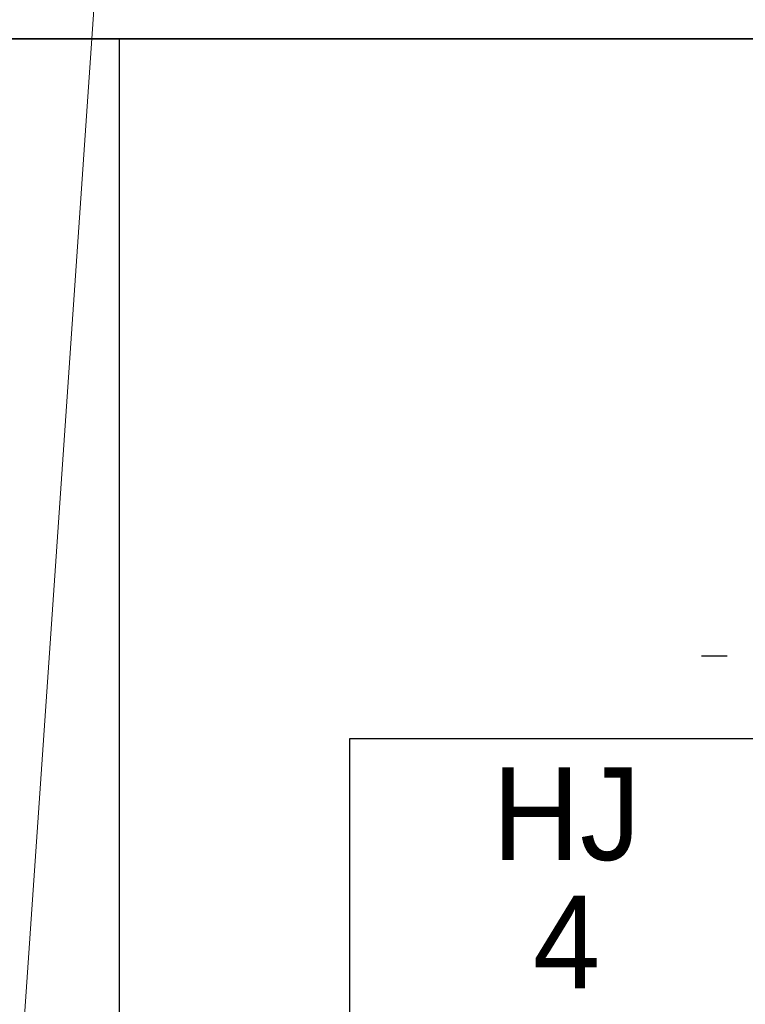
# Model space of a CAD drawing. Header units: metres. Extents: x 183400 to 184400, y 422200 to 427800.
# Tile 36 of 221: x 184219 to 184258, y 423348 to 423401. Entities that reach past the tile are written whole.
import ezdxf
from ezdxf.enums import TextEntityAlignment as Align

# ---------------------------------------------------------------- set-up
doc = ezdxf.new("R2010")
doc.units = ezdxf.units.M
for name, color, linetype in [('N_MK2', 7, 'Continuous'), ('방위표', 7, 'Continuous'), ('일람표', 7, 'Continuous')]:
    doc.layers.add(name, color=color, linetype=linetype)
doc.layers.add('지적', color=252, linetype='Continuous', lineweight=5)
doc.styles.add('CGS', font='Dotum.ttf')

# ---------------------------------------------------------------- blocks, each defined once
blk = doc.blocks.new('N_MK2')
at = {"layer": '방위표', "color": 7, "linetype": 'Continuous'}
blk.add_lwpolyline([(-118.86, 0), (-128.674, 0)], dxfattribs=at)

msp = doc.modelspace()

# ---------------------------------------------------------------- linework, layer by layer
at = {"layer": '일람표'}
for points in [[(183800, 423400), (184400, 423400), (184400, 423800), (183800, 423800)], [(183700, 423000), (184300, 423000), (184300, 423400), (183700, 423400)], [(184300, 423309.794), (184224.375, 423309.794), (184224.375, 423400), (184300, 423400)]]:
    msp.add_lwpolyline(points, close=True, dxfattribs=at)
at = {"layer": '일람표', "linetype": 'Continuous', "flags": 128}
msp.add_lwpolyline([(184236.781, 423346.585), (184260.219, 423346.585), (184260.219, 423362.21), (184236.781, 423362.21)], close=True, dxfattribs=at)
at = {"layer": '지적', "linetype": 'Continuous'}
for points in [[(184128.76, 423426.24), (184120.1, 423300.85), (184215.57, 423294.23), (184224.23, 423419.62), (184128.76, 423426.24)], [(184224.23, 423419.62), (184215.57, 423294.23), (184120.1, 423300.85), (184110.99, 423168.91), (184117.56, 423161.36), (184300, 423148.73)]]:
    msp.add_lwpolyline(points, dxfattribs=at)

# ---------------------------------------------------------------- block references
at = {"layer": 'N_MK2', "linetype": 'Continuous', "lineweight": 15, "xscale": 0.1399996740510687, "yscale": 0.1399996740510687, "zscale": 0.139999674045}
msp.add_blockref('N_MK2', (184273.805, 423366.673), dxfattribs=at)

# ---------------------------------------------------------------- texts
at = {"layer": '일람표', "linetype": 'Continuous', "style": 'CGS'}
msp.add_text('HJ', height=5, dxfattribs=at).set_placement((184248.5, 423358.159), align=Align.MIDDLE_CENTER)
msp.add_text('4', height=5, dxfattribs=at).set_placement((184248.5, 423348.734), align=Align.CENTER)

doc.saveas('drawing.dxf')
